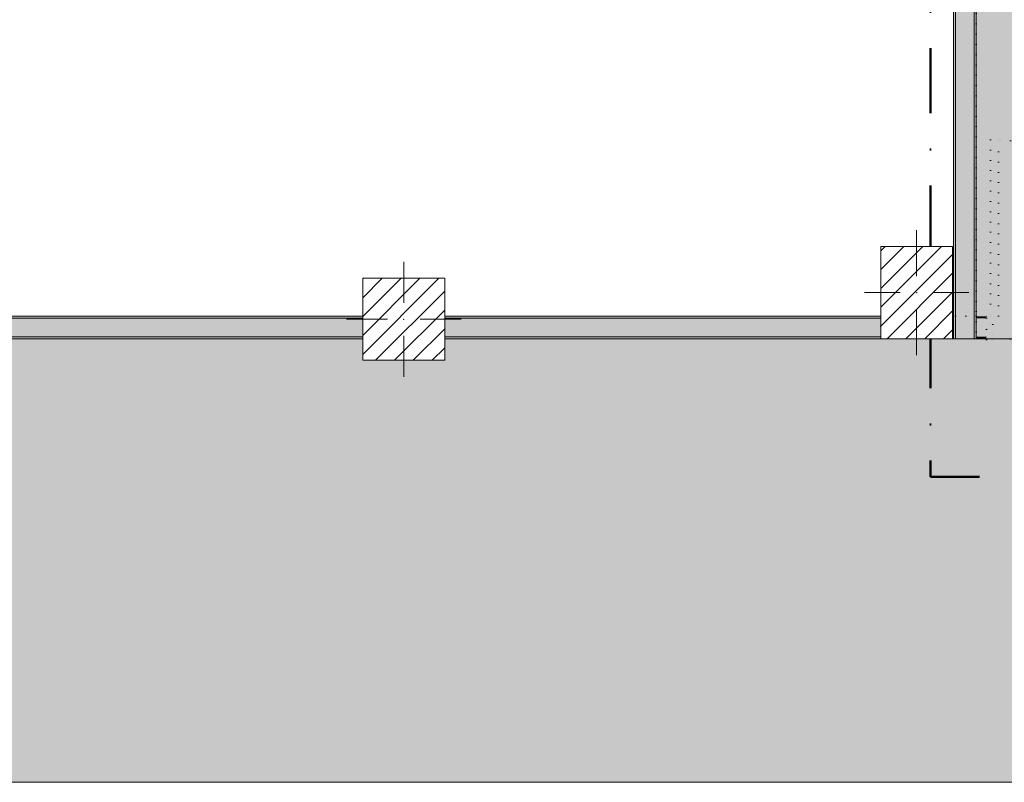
# Model space of a CAD drawing. Header units: millimetres. Extents: x -30280 to 19093, y -19247 to 4746.
# Tile 2 of 41: x -23430 to -18626, y -19247 to -15528. Entities that reach past the tile are written whole.
import ezdxf

# ---------------------------------------------------------------- set-up
doc = ezdxf.new("R2010")
doc.units = ezdxf.units.MM
doc.header["$MEASUREMENT"] = 0
for name, pattern in [('Punteado_1', [50, 0, -50]), ('Punto & Rayas', [670.277762, 317.5, -176.388889, 0, -176.388874]), ('Wipeout_Contour', [1000, 0, -1000])]:
    doc.linetypes.add(name, pattern=pattern)
for name, color, linetype, lineweight, true_color in [('01_2D_Ambit_Pluma_Nº__242', 7, 'Continuous', 50, 0xfb0013), ('12_FAÇ_Façana_Pluma_Nº__102', 7, 'Continuous', 5, 0xcccccc), ('12_FAÇ_Façana_Pluma_Nº__176', 7, 'Continuous', 15, 0x93a0c6), ('14_PAV_Paviment existent_Pluma_Nº__197', 7, 'Continuous', 0, 0xffe68e)]:
    doc.layers.add(name, color=color, linetype=linetype, lineweight=lineweight, true_color=true_color)
for name, color, linetype in [('10_ESTR_Pilars', 7, 'Continuous'), ('12_FAÇ_Façana', 7, 'Continuous'), ('14_PAV_Paviment existent', 7, 'Continuous'), ('Demolido_07_CR_Cel Ras', 7, 'Continuous'), ('Demolido_08_Envans', 7, 'Continuous'), ('Demolido_12_FAÇ_Façana', 7, 'Continuous'), ('Demolido_Puertas Archicad', 7, 'Continuous')]:
    doc.layers.add(name, color=color, linetype=linetype)
for name, color, linetype, lineweight in [('10_ESTR_Pilars_Pluma_Nº__20', 1, 'Continuous', 5), ('10_ESTR_Pilars_Pluma_Nº__28', 7, 'Continuous', 20), ('10_ESTR_Pilars_Pluma_Nº__42', 8, 'Continuous', 25), ('12_FAÇ_Façana_Pluma_Nº__7', 7, 'Continuous', 5), ('14_PAV_Paviment existent_Pluma_Nº__89', 7, 'Continuous', 5), ('Demolido_07_CR_Cel Ras_Pluma_Nº__1', 7, 'Continuous', 5), ('Demolido_07_CR_Cel Ras_Pluma_Nº__100', 2, 'Continuous', 5), ('Demolido_08_Envans_Pluma_Nº__1', 7, 'Continuous', 5), ('Demolido_08_Envans_Pluma_Nº__100', 2, 'Continuous', 5), ('Demolido_12_FAÇ_Façana_Pluma_Nº__1', 7, 'Continuous', 5), ('Demolido_12_FAÇ_Façana_Pluma_Nº__100', 2, 'Continuous', 5), ('Demolido_Puertas Archicad_Pluma_Nº__1', 7, 'Continuous', 5), ('Demolido_Puertas Archicad_Pluma_Nº__100', 2, 'Continuous', 5)]:
    doc.layers.add(name, color=color, linetype=linetype, lineweight=lineweight)
pattern_1 = [(45, (0, 0), (-45.96194, 45.96194), [])]

# ---------------------------------------------------------------- blocks, each defined once
blk = doc.blocks.new('Forjado_2_1', base_point=(6678.9, -19246.6))
at = {"layer": '14_PAV_Paviment existent_Pluma_Nº__197', "linetype": 'Continuous', "lineweight": 0, "true_color": 0x3f3923}
blk.add_hatch(color=39, dxfattribs=at).paths.add_polyline_path([(6678.9, -19246.6), (6678.9, -17084), (-28038.7, -17084), (-28050.8, -19246.6)])
at = {"layer": '14_PAV_Paviment existent_Pluma_Nº__89', "color": 7, "linetype": 'Continuous', "lineweight": 5, "flags": 128}
blk.add_lwpolyline([(6678.9, -19246.6), (-28050.8, -19246.6), (-28038.7, -17084), (6678.9, -17084)], close=True, dxfattribs=at)
blk = doc.blocks.new('Forjado_3_1', base_point=(-28092.2, -1194))
at = {"layer": 'Demolido_07_CR_Cel Ras_Pluma_Nº__100', "linetype": 'Continuous', "lineweight": 0, "true_color": 0x3f3f00}
blk.add_hatch(color=48, dxfattribs=at).paths.add_polyline_path([(-28092.2, -1194), (-1681.1, -1194), (-1681.1, -12339), (-1971.1, -12439), (-18763.6, -12339), (-18763.6, -17084), (-1670.4, -17244), (5828.9, -17239), (5828.9, -16789), (6428.9, -16799), (6428.9, -12439), (6178.9, -12439), (6061.7, -1189.8), (7253.9, -1194), (7253.9, 3863.5), (-28092.2, 3863.5)])
at = {"layer": 'Demolido_07_CR_Cel Ras_Pluma_Nº__1', "color": 7, "linetype": 'Punteado_1', "lineweight": 5, "flags": 128}
blk.add_lwpolyline([(-28092.2, -1194), (-1681.1, -1194), (-1681.1, -12339), (-1971.1, -12439), (-18763.6, -12339), (-18763.6, -17084), (-1670.4, -17244), (5828.9, -17239), (5828.9, -16789), (6428.9, -16799), (6428.9, -12439), (6178.9, -12439), (6061.7, -1189.8), (7253.9, -1194), (7253.9, 3863.5), (-28092.2, 3863.5)], close=True, dxfattribs=at)
blk = doc.blocks.new('Muro_38_1', base_point=(-27275.1, -17084))
at = {"layer": '12_FAÇ_Façana_Pluma_Nº__102', "linetype": 'Continuous', "lineweight": 0, "true_color": 0xe5e5e5}
for points in [[(-23596.4, -17074), (-21756.1, -17074), (-21756.1, -16984), (-23596.4, -16984)], [(-21356.1, -17074), (-19228.6, -17074), (-19228.6, -16984), (-21356.1, -16984)]]:
    blk.add_hatch(color=254, dxfattribs=at).paths.add_polyline_path(points)
at = {"layer": '12_FAÇ_Façana_Pluma_Nº__176', "linetype": 'Continuous', "lineweight": 0, "true_color": 0x495063}
for points in [[(-21756.1, -16974), (-23596.4, -16974), (-23596.4, -16984), (-21756.1, -16984)], [(-21356.1, -16984), (-19228.6, -16984), (-19228.6, -16974), (-21356.1, -16974)], [(-23596.4, -17074), (-23596.4, -17084), (-21756.1, -17084), (-21756.1, -17074)], [(-21356.1, -17084), (-19228.6, -17084), (-19228.6, -17074), (-21356.1, -17074)]]:
    blk.add_hatch(color=251, dxfattribs=at).paths.add_polyline_path(points)
at = {"layer": '12_FAÇ_Façana_Pluma_Nº__7', "color": 7, "linetype": 'Continuous', "lineweight": 5}
for p, q in [((-21756.1, -16984), (-23596.4, -16984)), ((-19228.6, -16984), (-21356.1, -16984)), ((-23596.4, -17074), (-21756.1, -17074)), ((-21356.1, -17074), (-19228.6, -17074))]:
    blk.add_line(p, q, dxfattribs=at)
at = {"layer": '12_FAÇ_Façana_Pluma_Nº__7', "color": 7, "linetype": 'Continuous', "lineweight": 5, "flags": 128}
for points in [[(-21756.1, -16974), (-23596.4, -16974)], [(-19228.6, -16974), (-21356.1, -16974)], [(-23596.4, -17084), (-21756.1, -17084)], [(-21356.1, -17084), (-19228.6, -17084)]]:
    blk.add_lwpolyline(points, dxfattribs=at)
blk = doc.blocks.new('Muro_42_1', base_point=(-18763.6, -17084))
at = {"layer": '12_FAÇ_Façana_Pluma_Nº__102', "linetype": 'Continuous', "lineweight": 0, "true_color": 0xe5e5e5}
for points in [[(-18863.6, -15254), (-18773.6, -15164), (-18863.6, -15164)], [(-18863.6, -15254), (-18773.6, -15254), (-18773.6, -15164)], [(-18863.6, -15254), (-18863.6, -17084), (-18773.6, -17084), (-18773.6, -15254)]]:
    blk.add_hatch(color=254, dxfattribs=at).paths.add_polyline_path(points)
at = {"layer": '12_FAÇ_Façana_Pluma_Nº__176', "linetype": 'Continuous', "lineweight": 0, "true_color": 0x495063}
for points in [[(-18773.6, -15164), (-18763.6, -15154), (-18773.6, -15154)], [(-18773.6, -15164), (-18763.6, -15164), (-18763.6, -15154)], [(-18773.6, -15164), (-18773.6, -17084), (-18763.6, -17084), (-18763.6, -15164)], [(-18873.6, -15264), (-18863.6, -15254), (-18873.6, -15254)], [(-18873.6, -15264), (-18863.6, -15264), (-18863.6, -15254)], [(-18873.6, -15264), (-18873.6, -17084), (-18863.6, -17084), (-18863.6, -15264)]]:
    blk.add_hatch(color=251, dxfattribs=at).paths.add_polyline_path(points)
at = {"layer": '12_FAÇ_Façana_Pluma_Nº__7', "color": 7, "linetype": 'Continuous', "lineweight": 5}
for p, q in [((-18773.6, -15164), (-18863.6, -15164)), ((-18773.6, -15254), (-18773.6, -15164)), ((-18863.6, -15254), (-18873.6, -15254)), ((-18863.6, -15254), (-18863.6, -17084)), ((-18773.6, -17084), (-18773.6, -15254))]:
    blk.add_line(p, q, dxfattribs=at)
at = {"layer": '12_FAÇ_Façana_Pluma_Nº__7', "color": 7, "linetype": 'Continuous', "lineweight": 5, "flags": 128}
for points in [[(-18763.6, -15154), (-18773.6, -15154)], [(-18763.6, -17084), (-18763.6, -15154)], [(-18873.6, -15264), (-18873.6, -17084)], [(-18863.6, -17084), (-18873.6, -17084)], [(-18773.6, -17084), (-18863.6, -17084)], [(-18763.6, -17084), (-18773.6, -17084)]]:
    blk.add_lwpolyline(points, dxfattribs=at)
blk = doc.blocks.new('Puerta Entrada 27[28]_1')
at = {"layer": 'Demolido_Puertas Archicad_Pluma_Nº__100', "linetype": 'Continuous', "lineweight": 5}
for points in [[(-18693.6, -16114), (-18693.6, -16974), (-18653.6, -16974), (-18653.6, -16114)], [(-18713.6, -17089), (-18681.6, -17089), (-18681.6, -17014), (-18693.6, -17014), (-18693.6, -16974), (-18713.6, -16974)], [(-17845.6, -17089), (-17813.6, -17089), (-17813.6, -16974), (-17833.6, -16974), (-17833.6, -17014), (-17845.6, -17014)]]:
    blk.add_hatch(color=2, dxfattribs=at).paths.add_polyline_path(points)
at = {"layer": 'Demolido_Puertas Archicad_Pluma_Nº__1', "color": 7, "linetype": 'Punteado_1', "lineweight": 5}
for p, q in [((-18693.6, -16114), (-18693.6, -16974)), ((-18653.6, -16114), (-18693.6, -16114)), ((-18653.6, -16974), (-18653.6, -16114)), ((-18713.6, -17089), (-18713.6, -16974)), ((-18713.6, -16974), (-18693.6, -16974)), ((-18713.6, -16974), (-18713.6, -16984)), ((-18713.6, -16974), (-18713.6, -16984)), ((-18713.6, -16984), (-18713.6, -17074)), ((-18713.6, -16984), (-18713.6, -17074)), ((-18693.6, -16974), (-18693.6, -17014)), ((-18693.6, -16974), (-18653.6, -16974)), ((-17833.6, -17014), (-17833.6, -16974)), ((-17833.6, -16974), (-17813.6, -16974)), ((-17813.6, -16974), (-17813.6, -17089)), ((-17813.6, -16974), (-17813.6, -16984)), ((-17813.6, -16974), (-17813.6, -16984)), ((-17813.6, -16984), (-17813.6, -17074)), ((-17813.6, -16984), (-17813.6, -17074)), ((-18693.6, -17014), (-18681.6, -17014)), ((-18681.6, -17014), (-18681.6, -17089)), ((-17845.6, -17089), (-17845.6, -17014)), ((-17845.6, -17014), (-17833.6, -17014)), ((-18713.6, -17074), (-18713.6, -17084)), ((-18713.6, -17074), (-18713.6, -17084)), ((-18681.6, -17089), (-18713.6, -17089)), ((-17813.6, -17089), (-17845.6, -17089)), ((-17813.6, -17074), (-17813.6, -17084)), ((-17813.6, -17074), (-17813.6, -17084))]:
    blk.add_line(p, q, dxfattribs=at)
blk.add_arc((-18693.6, -16974), 860, 0, 90, dxfattribs=at)
blk = doc.blocks.new('Muro_109_1', base_point=(-18763.6, -17084))
at = {"layer": 'Demolido_08_Envans_Pluma_Nº__100', "linetype": 'Continuous', "lineweight": 5}
for points in [[(-18713.6, -16974), (-18763.6, -16974), (-18763.6, -16984), (-18713.6, -16984)], [(-18763.6, -16984), (-18763.6, -17074), (-18713.6, -17074), (-18713.6, -16984)], [(-18763.6, -17084), (-18713.6, -17084), (-18713.6, -17074), (-18763.6, -17074)]]:
    blk.add_hatch(color=2, dxfattribs=at).paths.add_polyline_path(points)
at = {"layer": 'Demolido_08_Envans_Pluma_Nº__1', "color": 7, "linetype": 'Punteado_1', "lineweight": 5}
for p, q in [((-18713.6, -16974), (-18713.6, -16984)), ((-18713.6, -16984), (-18713.6, -17074)), ((-18713.6, -17074), (-18713.6, -17084))]:
    blk.add_line(p, q, dxfattribs=at)
at = {"layer": 'Demolido_08_Envans_Pluma_Nº__1', "color": 7, "linetype": 'Punteado_1', "lineweight": 5, "flags": 128}
for points in [[(-18713.6, -16974), (-18763.6, -16974)], [(-18763.6, -17084), (-18713.6, -17084)]]:
    blk.add_lwpolyline(points, dxfattribs=at)
at = {"layer": 'Demolido_Puertas Archicad', "color": 7, "linetype": 'Punteado_1', "lineweight": 5}
blk.add_blockref('Puerta Entrada 27[28]_1', (0, 0), dxfattribs=at)
blk = doc.blocks.new('Muro_111_1', base_point=(-19228.6, -17084))
at = {"layer": 'Demolido_12_FAÇ_Façana_Pluma_Nº__100', "linetype": 'Continuous', "lineweight": 5}
for points in [[(-18763.6, -16974), (-19228.6, -16974), (-19228.6, -16984), (-18763.6, -16984)], [(-19228.6, -17074), (-18763.6, -17074), (-18763.6, -16984), (-19228.6, -16984)], [(-19228.6, -17084), (-18763.6, -17084), (-18763.6, -17074), (-19228.6, -17074)]]:
    blk.add_hatch(color=2, dxfattribs=at).paths.add_polyline_path(points)
at = {"layer": 'Demolido_12_FAÇ_Façana_Pluma_Nº__1', "color": 7, "linetype": 'Punteado_1', "lineweight": 5, "flags": 128}
for points in [[(-18763.6, -16974), (-19228.6, -16974)], [(-19228.6, -16974), (-19228.6, -17084)], [(-19228.6, -17084), (-18763.6, -17084)]]:
    blk.add_lwpolyline(points, dxfattribs=at)
blk = doc.blocks.new('Pilar_22_1', base_point=(-19053.6, -16859))
at = {"color": 254, "linetype": 'Wipeout_Contour', "lineweight": 0, "ltscale": 101768.892375}
blk.add_wipeout([(-19228.6, -17084), (-18878.6, -17084), (-18878.6, -16634), (-19228.6, -16634)], dxfattribs=at).dxf.layer = '10_ESTR_Pilars'
at = {"layer": '10_ESTR_Pilars_Pluma_Nº__42', "linetype": 'Continuous', "lineweight": 25}
h = blk.add_hatch(dxfattribs=at)
h.set_pattern_fill('00_GCT_trama_45º_e1_400__05', color=8, style=0, pattern_type=2)
h.set_pattern_definition(pattern_1)
h.paths.add_polyline_path([(-19228.6, -17084), (-18878.6, -17084), (-18878.6, -16634), (-19228.6, -16634)])
at = {"layer": '10_ESTR_Pilars_Pluma_Nº__20', "color": 1, "linetype": 'Continuous', "lineweight": 5}
for p, q in [((-19053.6, -16779), (-19053.6, -16554)), ((-19133.6, -16859), (-19308.6, -16859)), ((-18973.6, -16859), (-18798.6, -16859)), ((-19053.6, -16939), (-19053.6, -17164))]:
    blk.add_line(p, q, dxfattribs=at)
blk.add_point((-19053.6, -16859), dxfattribs=at)
at = {"layer": '10_ESTR_Pilars_Pluma_Nº__28', "color": 7, "linetype": 'Continuous', "lineweight": 20, "flags": 128}
blk.add_lwpolyline([(-19228.6, -17084), (-18878.6, -17084), (-18878.6, -16634), (-19228.6, -16634)], close=True, dxfattribs=at)
blk = doc.blocks.new('Pilar_37_1', base_point=(-21556.1, -16989))
at = {"color": 254, "linetype": 'Wipeout_Contour', "lineweight": 0, "ltscale": 109787.494916}
blk.add_wipeout([(-21756.1, -17189), (-21356.1, -17189), (-21356.1, -16789), (-21756.1, -16789)], dxfattribs=at).dxf.layer = '10_ESTR_Pilars'
at = {"layer": '10_ESTR_Pilars_Pluma_Nº__42', "linetype": 'Continuous', "lineweight": 25}
h = blk.add_hatch(dxfattribs=at)
h.set_pattern_fill('00_GCT_trama_45º_e1_400__05', color=8, style=0, pattern_type=2)
h.set_pattern_definition(pattern_1)
h.paths.add_polyline_path([(-21756.1, -17189), (-21356.1, -17189), (-21356.1, -16789), (-21756.1, -16789)])
at = {"layer": '10_ESTR_Pilars_Pluma_Nº__20', "color": 1, "linetype": 'Continuous', "lineweight": 5}
for p, q in [((-21556.1, -16909), (-21556.1, -16709)), ((-21636.1, -16989), (-21836.1, -16989)), ((-21476.1, -16989), (-21276.1, -16989)), ((-21556.1, -17069), (-21556.1, -17269))]:
    blk.add_line(p, q, dxfattribs=at)
blk.add_point((-21556.1, -16989), dxfattribs=at)
at = {"layer": '10_ESTR_Pilars_Pluma_Nº__28', "color": 7, "linetype": 'Continuous', "lineweight": 20, "flags": 128}
blk.add_lwpolyline([(-21756.1, -17189), (-21356.1, -17189), (-21356.1, -16789), (-21756.1, -16789)], close=True, dxfattribs=at)

msp = doc.modelspace()

# ---------------------------------------------------------------- linework, layer by layer
at = {"layer": '01_2D_Ambit_Pluma_Nº__242', "color": 1, "linetype": 'Punto & Rayas', "lineweight": 50, "true_color": 0xfb0013, "flags": 128}
msp.add_lwpolyline([(-28416.579, -2249.593), (-28416.579, 4745.928), (7590.116, 4745.928), (7590.116, -1864.54), (6642.921, -1864.54), (6642.921, -11392.724), (6642.921, -17756.595), (-18985.875, -17756.595), (-18985.875, -11834.879), (-2447.904, -11834.879), (-2447.904, -2249.593)], close=True, dxfattribs=at)

# ---------------------------------------------------------------- block references
at = {"layer": '12_FAÇ_Façana', "color": 7, "lineweight": 20}
for name, p in [('Muro_42_1', (-18763.609, -17083.976)), ('Muro_38_1', (-27275.15, -17083.976))]:
    msp.add_blockref(name, p, dxfattribs=at)
at = {"layer": '14_PAV_Paviment existent', "color": 7, "linetype": 'Continuous', "lineweight": 5}
msp.add_blockref('Forjado_2_1', (6678.891, -19246.576), dxfattribs=at)
at = {"layer": 'Demolido_07_CR_Cel Ras', "color": 7, "linetype": 'Punteado_1', "lineweight": 5}
msp.add_blockref('Forjado_3_1', (-28092.187, -1193.976), dxfattribs=at)
at = {"layer": 'Demolido_08_Envans', "color": 7, "lineweight": 5}
msp.add_blockref('Muro_109_1', (-18763.609, -17083.976), dxfattribs=at)
at = {"layer": 'Demolido_12_FAÇ_Façana', "color": 7, "lineweight": 5}
msp.add_blockref('Muro_111_1', (-19228.609, -17083.976), dxfattribs=at)

# ---------------------------------------------------------------- next in the draw order: block references
at = {"layer": '10_ESTR_Pilars', "color": 7, "lineweight": 20}
for name, p in [('Pilar_22_1', (-19053.608, -16858.976)), ('Pilar_37_1', (-21556.108, -16988.975))]:
    msp.add_blockref(name, p, dxfattribs=at)

doc.saveas('drawing.dxf')
